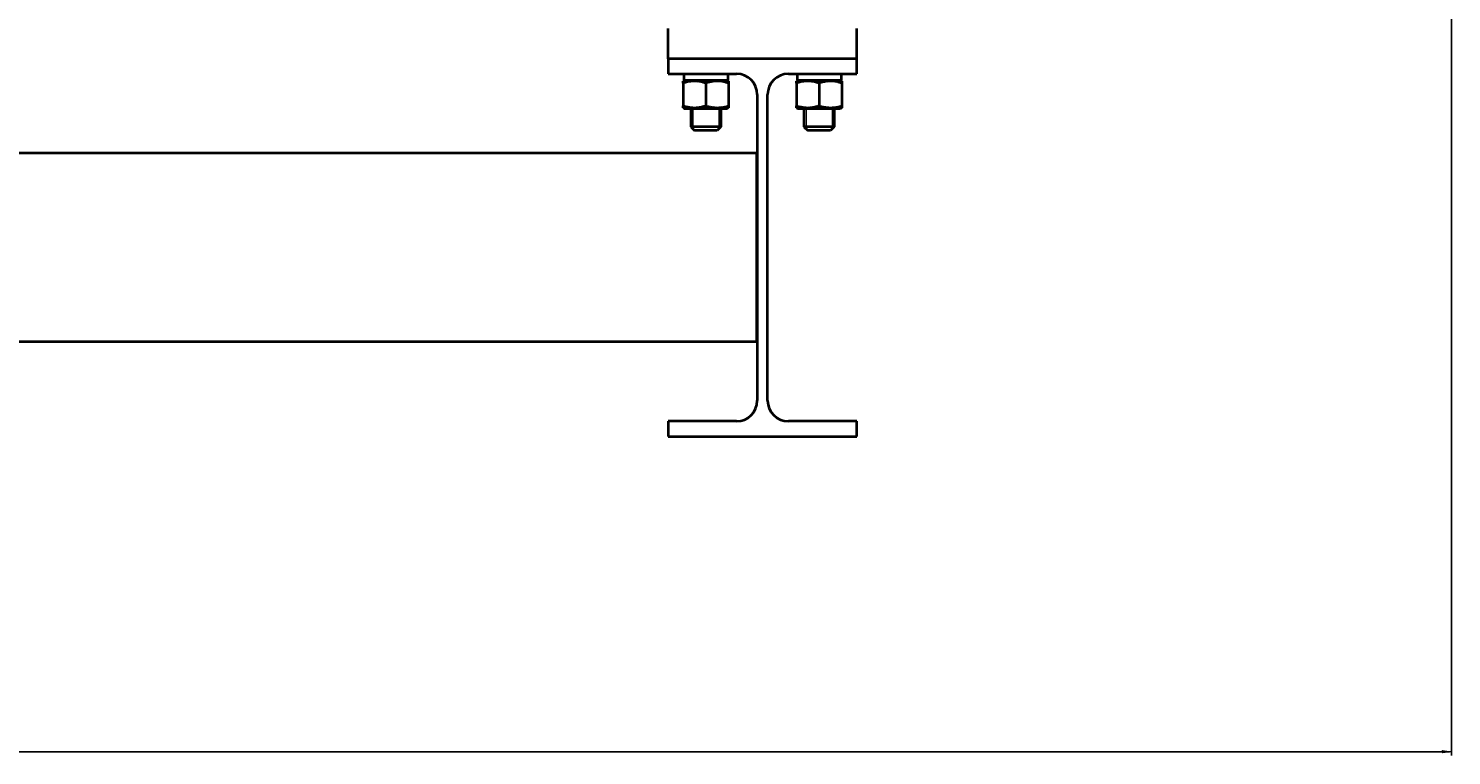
# Model space of a CAD drawing. Header units: millimetres. Extents: x -4428 to 4131, y -3615 to 4038.
# Tile 126 of 172: x 3306 to 4060, y -3615 to -3230. Entities that reach past the tile are written whole.
import ezdxf

# ---------------------------------------------------------------- set-up
doc = ezdxf.new("R2010")
doc.units = ezdxf.units.MM
doc.linetypes.add('K5LT_BASIC', pattern=[0])
doc.linetypes.add('K5LT_THIN', pattern=[0])
doc.layers.add('Системный слой', color=7, linetype='Continuous')
doc.styles.add('KDIMTEXTSTYLE', font='GOST_AU.SHX', dxfattribs={"width": 0.96, "oblique": 15, "height": 5})
doc.dimstyles.new('KDIMSTYLE (1.00)', dxfattribs={"dimtxt": 5, "dimasz": 1, "dimexe": 2, "dimexo": 0, "dimgap": 1, "dimtad": 1, "dimtxsty": 'KDIMTEXTSTYLE', "dimsah": 1, "dimcen": 0, "dimdle": 1, "dimadec": 0, "dimazin": 0, "dimtfac": 0.667, "dimtmove": 0, "dimatfit": 3, "dimfxl": 1, "dimtvp": 1, "dimtolj": 1, "dimtzin": 0, "dimarcsym": 0})

# ---------------------------------------------------------------- blocks, each defined once
blk = doc.blocks.new('KDIMARROW_01')
at = {"layer": 'Системный слой'}
blk.add_hatch(color=0, dxfattribs=at).paths.add_polyline_path([(-5, -0.66), (0, 0), (-5, 0.66), (-4.5, 0)])
at = {"layer": 'Системный слой', "color": 0, "linetype": 'K5LT_THIN', "lineweight": 20}
for p, q in [((-4.5, 0), (-5, 0.66)), ((-5, 0.66), (0, 0)), ((0, 0), (-5, -0.66)), ((-5, -0.66), (-4.5, 0)), ((0, 0), (-1, 0))]:
    blk.add_line(p, q, dxfattribs=at)
blk = doc.blocks.new('U21')
at = {"layer": 'Системный слой', "color": 150, "linetype": 'K5LT_BASIC', "lineweight": 40, "true_color": 0x0080ff}
for p, q in [((3644.64, -3246.07), (3644.64, -3230.07)), ((3744.64, -3246.07), (3744.64, -3230.07)), ((3644.64, -3246.07), (3644.64, -3254.07)), ((3744.64, -3246.07), (3644.64, -3246.07)), ((3744.64, -3254.07), (3744.64, -3246.07)), ((3644.64, -3254.07), (3680.89, -3254.07)), ((3676.29, -3254.07), (3676.29, -3257.57)), ((3708.39, -3254.07), (3744.64, -3254.07)), ((3736.29, -3254.07), (3736.29, -3257.57)), ((3653.24, -3257.57), (3652.64, -3257.92)), ((3652.64, -3258.99), (3652.64, -3257.92)), ((3652.64, -3258.99), (3652.64, -3270.96)), ((3653.04, -3257.57), (3653.1, -3257.57)), ((3676.29, -3257.57), (3653.1, -3257.57)), ((3664.64, -3258.99), (3664.64, -3270.96)), ((3676.04, -3257.57), (3676.64, -3257.92)), ((3676.64, -3257.92), (3676.64, -3258.99)), ((3676.64, -3258.99), (3676.64, -3270.96)), ((3713.24, -3257.57), (3712.64, -3257.92)), ((3712.64, -3258.99), (3712.64, -3257.92)), ((3712.64, -3258.99), (3712.64, -3270.96)), ((3713.04, -3257.57), (3713.1, -3257.57)), ((3736.29, -3257.57), (3713.1, -3257.57)), ((3724.64, -3258.99), (3724.64, -3270.96)), ((3736.04, -3257.57), (3736.64, -3257.92)), ((3736.64, -3257.92), (3736.64, -3258.99)), ((3736.64, -3258.99), (3736.64, -3270.96)), ((3652.64, -3272.03), (3652.64, -3270.96)), ((3676.64, -3270.96), (3676.64, -3272.03)), ((3691.89, -3265.07), (3691.89, -3427.07)), ((3697.39, -3427.07), (3697.39, -3265.07)), ((3712.64, -3272.03), (3712.64, -3270.96)), ((3736.64, -3270.96), (3736.64, -3272.03)), ((3652.64, -3272.03), (3653.24, -3272.37)), ((3653.24, -3272.37), (3676.04, -3272.37)), ((3656.64, -3272.37), (3656.64, -3282.07)), ((3672.64, -3272.37), (3672.64, -3282.07)), ((3676.64, -3272.03), (3676.04, -3272.37)), ((3712.64, -3272.03), (3713.24, -3272.37)), ((3713.24, -3272.37), (3736.04, -3272.37)), ((3716.64, -3272.37), (3716.64, -3282.07)), ((3732.64, -3272.37), (3732.64, -3282.07)), ((3736.64, -3272.03), (3736.04, -3272.37)), ((3672.64, -3282.07), (3656.64, -3282.07)), ((3656.64, -3282.07), (3658.64, -3284.07)), ((3670.64, -3284.07), (3658.64, -3284.07)), ((3672.64, -3282.07), (3670.64, -3284.07)), ((3732.64, -3282.07), (3716.64, -3282.07)), ((3716.64, -3282.07), (3718.64, -3284.07)), ((3730.64, -3284.07), (3718.64, -3284.07)), ((3732.64, -3282.07), (3730.64, -3284.07)), ((3691.64, -3296.07), (2097.64, -3296.07)), ((3691.64, -3396.07), (3691.64, -3296.07)), ((3691.64, -3396.07), (2097.64, -3396.07)), ((3680.89, -3438.07), (3644.64, -3438.07)), ((3644.64, -3438.07), (3644.64, -3446.07)), ((3744.64, -3438.07), (3708.39, -3438.07)), ((3744.64, -3446.07), (3744.64, -3438.07)), ((3644.64, -3446.07), (3744.64, -3446.07))]:
    blk.add_line(p, q, dxfattribs=at)
at = {"layer": 'Системный слой', "color": 7, "linetype": 'K5LT_THIN', "lineweight": 20}
for p, q in [((3657.73, -3272.37), (3657.73, -3282.07)), ((3671.56, -3272.37), (3671.56, -3282.07)), ((3717.73, -3272.37), (3717.73, -3282.07)), ((3731.56, -3272.37), (3731.56, -3282.07)), ((3657.73, -3282.07), (3657.73, -3283.16)), ((3671.56, -3282.07), (3671.56, -3283.16)), ((3717.73, -3282.07), (3717.73, -3283.16)), ((3731.56, -3282.07), (3731.56, -3283.16))]:
    blk.add_line(p, q, dxfattribs=at)
at = {"layer": 'Системный слой', "color": 150, "linetype": 'K5LT_BASIC', "lineweight": 40, "true_color": 0x0080ff}
for centre, start, end in [((3680.89, -3265.07), 0, 90), ((3708.39, -3265.07), 90, 180), ((3680.89, -3427.07), 270, 0), ((3708.39, -3427.07), 180, 270)]:
    blk.add_arc(centre, 11, start, end, dxfattribs=at)
for centre, start_param, end_param in [((3664.64, -3252.24), 4.774239, 4.884335), ((3724.64, -3252.24), 4.774239, 4.884335), ((3664.64, -3259.41), 4.634911, 4.659727), ((3724.64, -3259.41), 4.634911, 4.659727)]:
    blk.add_ellipse(centre, major_axis=(-0.4, -32.01), ratio=0.363755, start_param=start_param, end_param=end_param, dxfattribs=at)
for points, knots in [([(3664.64, -3258.99), (3664.23, -3258.86), (3663.63, -3258.67), (3662.61, -3258.4), (3661.86, -3258.24), (3661.03, -3258.1), (3660.36, -3258.01), (3659.58, -3257.94), (3658.83, -3257.91), (3658.13, -3257.92), (3657.35, -3257.97), (3656.52, -3258.05), (3655.48, -3258.22), (3654.18, -3258.51), (3653.21, -3258.8), (3652.64, -3258.99)], [0, 0, 0, 0, 1.679816, 2.464254, 4.100621, 4.689754, 5.785161, 6.773962, 7.746893, 8.757247, 9.530451, 10.808294, 12.055167, 13.667644, 16, 16, 16, 16]), ([(3676.64, -3258.99), (3676.23, -3258.86), (3675.63, -3258.67), (3674.76, -3258.44), (3674.15, -3258.3), (3673.44, -3258.16), (3672.88, -3258.07), (3672.2, -3257.99), (3671.58, -3257.94), (3670.85, -3257.92), (3670.15, -3257.92), (3669.48, -3257.96), (3668.83, -3258.02), (3668.09, -3258.12), (3667.07, -3258.3), (3665.89, -3258.6), (3665.02, -3258.87), (3664.64, -3258.99)], [0, 0, 0, 0, 1.889793, 2.772286, 3.97396, 4.613199, 5.962253, 6.508307, 7.620707, 8.715255, 9.746093, 10.721757, 11.68135, 12.629021, 14.021816, 16.259909, 18, 18, 18, 18]), ([(3724.64, -3258.99), (3724.23, -3258.86), (3723.63, -3258.67), (3722.61, -3258.4), (3721.86, -3258.24), (3721.03, -3258.1), (3720.36, -3258.01), (3719.58, -3257.94), (3718.83, -3257.91), (3718.13, -3257.92), (3717.35, -3257.97), (3716.52, -3258.05), (3715.48, -3258.22), (3714.18, -3258.51), (3713.21, -3258.8), (3712.64, -3258.99)], [0, 0, 0, 0, 1.679816, 2.464254, 4.100621, 4.689754, 5.785161, 6.773962, 7.746893, 8.757247, 9.530451, 10.808294, 12.055167, 13.667644, 16, 16, 16, 16]), ([(3736.64, -3258.99), (3736.23, -3258.86), (3735.63, -3258.67), (3734.76, -3258.44), (3734.15, -3258.3), (3733.44, -3258.16), (3732.88, -3258.07), (3732.2, -3257.99), (3731.58, -3257.94), (3730.85, -3257.92), (3730.15, -3257.92), (3729.48, -3257.96), (3728.83, -3258.02), (3728.09, -3258.12), (3727.07, -3258.3), (3725.89, -3258.6), (3725.02, -3258.87), (3724.64, -3258.99)], [0, 0, 0, 0, 1.889793, 2.772286, 3.97396, 4.613199, 5.962253, 6.508307, 7.620707, 8.715255, 9.746093, 10.721757, 11.68135, 12.629021, 14.021816, 16.259909, 18, 18, 18, 18]), ([(3652.64, -3270.96), (3653.05, -3271.09), (3653.66, -3271.28), (3654.67, -3271.55), (3655.42, -3271.71), (3656.26, -3271.85), (3656.93, -3271.94), (3657.71, -3272), (3658.46, -3272.03), (3659.16, -3272.02), (3659.94, -3271.98), (3660.77, -3271.89), (3661.81, -3271.72), (3663.11, -3271.43), (3664.08, -3271.14), (3664.64, -3270.96)], [0, 0, 0, 0, 1.679816, 2.464254, 4.100621, 4.689754, 5.785161, 6.773962, 7.746893, 8.757247, 9.530451, 10.808294, 12.055167, 13.667644, 16, 16, 16, 16]), ([(3664.64, -3270.96), (3665.05, -3271.09), (3665.66, -3271.28), (3666.53, -3271.51), (3667.13, -3271.65), (3667.84, -3271.78), (3668.41, -3271.87), (3669.09, -3271.95), (3669.71, -3272), (3670.44, -3272.03), (3671.14, -3272.02), (3671.81, -3271.99), (3672.45, -3271.93), (3673.19, -3271.83), (3674.21, -3271.64), (3675.4, -3271.35), (3676.27, -3271.08), (3676.64, -3270.96)], [0, 0, 0, 0, 1.889793, 2.772286, 3.97396, 4.613199, 5.962253, 6.508307, 7.620707, 8.715255, 9.746093, 10.721757, 11.68135, 12.629021, 14.021816, 16.259909, 18, 18, 18, 18]), ([(3712.64, -3270.96), (3713.05, -3271.09), (3713.66, -3271.28), (3714.67, -3271.55), (3715.42, -3271.71), (3716.26, -3271.85), (3716.93, -3271.94), (3717.71, -3272), (3718.46, -3272.03), (3719.16, -3272.02), (3719.94, -3271.98), (3720.77, -3271.89), (3721.81, -3271.72), (3723.11, -3271.43), (3724.08, -3271.14), (3724.64, -3270.96)], [0, 0, 0, 0, 1.679816, 2.464254, 4.100621, 4.689754, 5.785161, 6.773962, 7.746893, 8.757247, 9.530451, 10.808294, 12.055167, 13.667644, 16, 16, 16, 16]), ([(3724.64, -3270.96), (3725.05, -3271.09), (3725.66, -3271.28), (3726.53, -3271.51), (3727.13, -3271.65), (3727.84, -3271.78), (3728.41, -3271.87), (3729.09, -3271.95), (3729.71, -3272), (3730.44, -3272.03), (3731.14, -3272.02), (3731.81, -3271.99), (3732.45, -3271.93), (3733.19, -3271.83), (3734.21, -3271.64), (3735.4, -3271.35), (3736.27, -3271.08), (3736.64, -3270.96)], [0, 0, 0, 0, 1.889793, 2.772286, 3.97396, 4.613199, 5.962253, 6.508307, 7.620707, 8.715255, 9.746093, 10.721757, 11.68135, 12.629021, 14.021816, 16.259909, 18, 18, 18, 18])]:
    blk.add_open_spline(points, degree=3, knots=knots, dxfattribs=at)

msp = doc.modelspace()

# ---------------------------------------------------------------- block references
at = {"layer": 'Системный слой'}
msp.add_blockref('U21', (0, 0), dxfattribs=at)

# ---------------------------------------------------------------- dimensions: what is measured, and where the dimension line sits
at = {"layer": 'Системный слой', "color": 7}
msp.add_linear_dim(base=(4059.644, -3613.025), p1=(1328.644, -1343.367), p2=(4059.644, -1929.074), location=(2694.144, -3613.025), text='\\H75.0;\\W0.965;\\Q15;\\H75.0;\\W0.965;\\Q15;\\Q15;2730', dimstyle='KDIMSTYLE (1.00)', override={"dimexo": 0, "dimblk1": 'KDIMARROW_01', "dimblk2": 'KDIMARROW_01', "dimse1": 0, "dimse2": 0, "dimclrt": 7, "dimtolj": 1}, dxfattribs=at).render()

doc.saveas('drawing.dxf')
